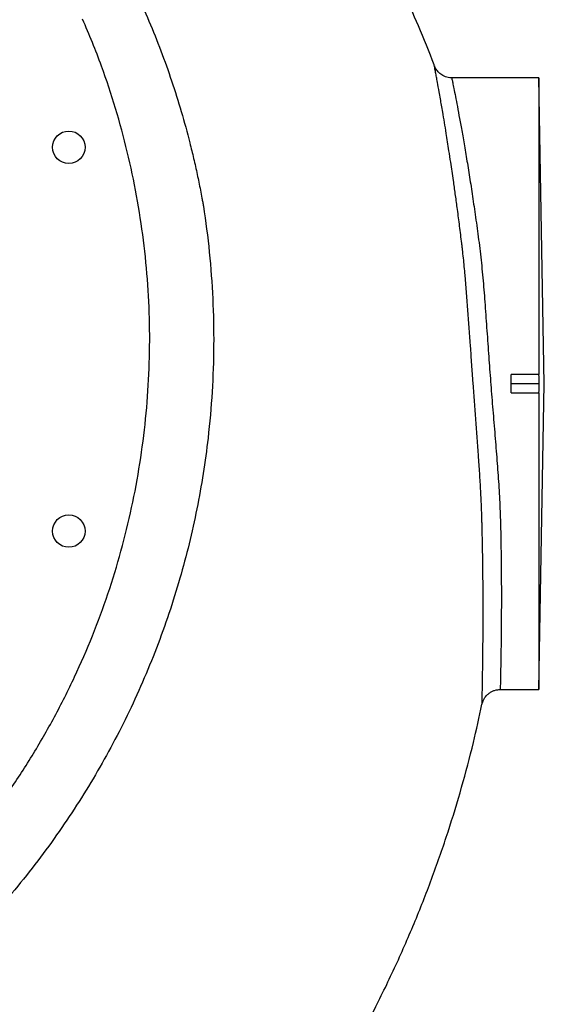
# Model space of a CAD drawing. Header units: millimetres. Extents: x 652 to 2185, y 390 to 2515.
# Tile 9 of 17: x 1902 to 2185, y 906 to 1437. Entities that reach past the tile are written whole.
import ezdxf

# ---------------------------------------------------------------- set-up
doc = ezdxf.new("R2010")
doc.units = ezdxf.units.MM

msp = doc.modelspace()

# ---------------------------------------------------------------- linework, layer by layer
at = {"color": 7, "linetype": 'Continuous', "lineweight": 25}
for p, q in [((2125.23, 1412.04), (2125.23, 1412.03)), ((2181.62, 1405.69), (2134.57, 1405.69)), ((2184.5, 1240.69), (2181.62, 1405.69)), ((2181.62, 1405.69), (2181.62, 1245.61)), ((2181.62, 1245.61), (2166.62, 1245.61)), ((2166.62, 1235.76), (2166.62, 1245.61)), ((2181.71, 1240.69), (2166.62, 1240.69)), ((2181.62, 1075.69), (2184.5, 1240.69)), ((2166.62, 1235.76), (2181.62, 1235.76)), ((2181.62, 1235.76), (2181.62, 1075.69)), ((2160.72, 1075.69), (2181.62, 1075.69))]:
    msp.add_line(p, q, dxfattribs=at)
for centre in [(1927.99, 1368.22), (1927.99, 1161.16)]:
    msp.add_circle(centre, 8.75, dxfattribs=at)
for points, knots in [([(1633.42, 1705.52), (1634.14, 1705.4), (1634.86, 1705.28), (1636.29, 1705.04), (1638.44, 1704.66), (1643.45, 1703.75), (1647.72, 1702.91), (1656.26, 1701.14), (1667.58, 1698.56), (1678.81, 1695.54), (1687.19, 1693.11), (1689.97, 1692.27), (1695.53, 1690.54), (1698.3, 1689.64), (1712.08, 1685.05), (1722.89, 1680.96), (1744.1, 1671.99), (1754.5, 1667.1), (1774.89, 1656.51), (1784.87, 1650.82), (1804.44, 1638.62), (1814.01, 1632.11), (1825.71, 1623.45), (1828.03, 1621.69), (1832.65, 1618.13), (1834.93, 1616.33), (1841.73, 1610.87), (1846.17, 1607.14), (1859.25, 1595.75), (1867.64, 1587.85), (1883.79, 1571.46), (1891.54, 1562.96), (1906.41, 1545.38), (1913.52, 1536.29), (1923.71, 1522.2), (1927.02, 1517.43), (1931.87, 1510.15), (1933.46, 1507.71), (1936.6, 1502.8), (1938.14, 1500.33), (1945.73, 1487.95), (1951.39, 1477.87), (1961.91, 1457.35), (1966.77, 1446.92), (1975.71, 1425.71), (1979.78, 1414.94), (1987.13, 1393.05), (1990.41, 1381.93), (1993.99, 1367.81), (1994.68, 1364.97), (1996.01, 1359.29), (1997.29, 1353.6), (1998.45, 1347.89), (1999.29, 1343.59), (1999.7, 1341.45), (2000.09, 1339.29), (2000.35, 1337.86), (2000.47, 1337.14), (2000.6, 1336.42)], [0, 0, 0, 0, 0.003906, 0.003906, 0.007812, 0.015625, 0.03125, 0.03125, 0.0625, 0.09375, 0.09375, 0.109375, 0.109375, 0.125, 0.125, 0.1875, 0.1875, 0.25, 0.25, 0.3125, 0.3125, 0.375, 0.375, 0.390625, 0.390625, 0.40625, 0.40625, 0.4375, 0.4375, 0.5, 0.5, 0.5625, 0.5625, 0.625, 0.625, 0.65625, 0.65625, 0.671875, 0.671875, 0.6875, 0.6875, 0.75, 0.75, 0.8125, 0.8125, 0.875, 0.875, 0.9375, 0.9375, 0.953125, 0.953125, 0.96875, 0.984375, 0.984375, 0.992188, 0.996094, 0.996094, 1, 1, 1, 1]), ([(2125.24, 1412.04), (2125.16, 1412.25), (2122.54, 1419.58), (2116.94, 1433.07), (2108.37, 1452.62), (2099.23, 1471.49), (2089.24, 1490.5), (2078.27, 1509.51), (2067.15, 1527.35), (2059.33, 1538.59), (2055.76, 1543.72)], [0, 0, 0, 0, 0.004585, 0.156447, 0.293218, 0.433654, 0.577686, 0.724732, 0.874578, 1, 1, 1, 1]), ([(1576.62, 836.29), (1582.29, 836.76), (1595.99, 837.9), (1617.54, 841.25), (1641.18, 846.12), (1664.51, 852.39), (1687.48, 859.97), (1710.03, 868.84), (1732.05, 878.93), (1753.44, 890.23), (1774.13, 902.69), (1794.06, 916.32), (1813.23, 931.08), (1831.57, 946.9), (1849.01, 963.72), (1865.45, 981.45), (1880.85, 1000.06), (1895.15, 1019.52), (1908.35, 1039.79), (1920.42, 1060.79), (1931.31, 1082.43), (1940.95, 1104.61), (1949.32, 1127.27), (1956.37, 1150.36), (1962.12, 1173.85), (1966.55, 1197.67), (1969.66, 1221.69), (1971.43, 1245.81), (1971.83, 1269.95), (1970.83, 1294.08), (1968.48, 1318.15), (1964.78, 1342.1), (1959.76, 1365.79), (1953.45, 1389.14), (1946.91, 1408.75), (1940.81, 1424.78), (1937.23, 1433.16), (1935.43, 1437.35)], [0, 0, 0, 0, 0.020852, 0.050422, 0.079898, 0.10938, 0.138954, 0.168576, 0.198197, 0.227771, 0.257253, 0.286731, 0.316301, 0.34592, 0.375538, 0.405109, 0.434586, 0.464066, 0.493637, 0.523257, 0.552876, 0.582448, 0.611927, 0.641402, 0.670969, 0.700584, 0.7302, 0.759767, 0.789242, 0.818721, 0.848293, 0.877912, 0.907531, 0.937102, 0.966581, 0.98329, 1, 1, 1, 1]), ([(2134.57, 1405.71), (2134.49, 1405.7), (2133.86, 1405.65), (2132.71, 1405.83), (2131.19, 1406.23), (2129.83, 1406.84), (2128.65, 1407.59), (2127.63, 1408.44), (2126.8, 1409.35), (2126.14, 1410.27), (2125.64, 1411.15), (2125.36, 1411.74), (2125.26, 1412.03), (2125.25, 1412.05)], [0, 0, 0, 0, 0.019747, 0.157623, 0.288145, 0.411898, 0.529017, 0.639307, 0.742259, 0.837034, 0.922406, 0.996691, 1, 1, 1, 1]), ([(2150.92, 1164.33), (2150.92, 1164.38), (2150.91, 1164.43), (2150.91, 1164.52), (2150.91, 1164.66), (2150.9, 1164.99), (2150.89, 1165.66), (2150.86, 1166.99), (2150.82, 1168.13), (2150.76, 1170.43), (2150.7, 1171.96), (2150.52, 1176.59), (2150.37, 1179.7), (2150.03, 1185.98), (2149.84, 1189.15), (2149.53, 1193.95), (2149.43, 1195.55), (2149.21, 1198.77), (2149.09, 1200.39), (2148.52, 1208.5), (2148.04, 1215.01), (2147.07, 1228.06), (2146.58, 1234.61), (2145.87, 1244.47), (2145.63, 1247.76), (2145.28, 1252.7), (2145.16, 1254.35), (2144.93, 1257.65), (2144.82, 1259.3), (2144.24, 1267.52), (2143.79, 1273.99), (2142.84, 1286.76), (2142.35, 1293.06), (2141.5, 1302.35), (2141.21, 1305.43), (2140.72, 1310), (2140.55, 1311.52), (2140.29, 1313.78), (2140.15, 1314.91), (2139.99, 1316.23), (2139.91, 1316.89), (2139.87, 1317.21), (2139.85, 1317.36), (2139.84, 1317.45), (2139.83, 1317.5), (2139.82, 1317.54)], [0, 0, 0, 0, 0.000977, 0.000977, 0.001953, 0.003906, 0.007812, 0.015625, 0.03125, 0.03125, 0.0625, 0.0625, 0.125, 0.125, 0.1875, 0.1875, 0.21875, 0.21875, 0.25, 0.25, 0.375, 0.375, 0.5, 0.5, 0.5625, 0.5625, 0.59375, 0.59375, 0.625, 0.625, 0.75, 0.75, 0.875, 0.875, 0.9375, 0.9375, 0.96875, 0.96875, 0.984375, 0.992187, 0.996094, 0.998047, 0.999023, 0.999023, 1, 1, 1, 1]), ([(2150.93, 1067.74), (2150.93, 1067.74), (2150.94, 1068.31), (2150.99, 1070.52), (2151.02, 1072.17), (2151.08, 1074.92), (2151.09, 1075.51), (2151.11, 1076.75), (2151.12, 1077.4), (2151.16, 1079.46), (2151.19, 1080.96), (2151.26, 1085.82), (2151.32, 1089.55), (2151.39, 1095.88), (2151.41, 1098.11), (2151.44, 1101.64), (2151.45, 1102.85), (2151.46, 1105.33), (2151.47, 1106.6), (2151.5, 1113.05), (2151.51, 1118.59), (2151.48, 1130.42), (2151.43, 1136.7), (2151.31, 1145.04), (2151.29, 1146.73), (2151.23, 1150.16), (2151.2, 1151.89), (2151.13, 1155.38), (2151.09, 1157.15), (2151.03, 1159.82), (2151, 1161.17), (2150.96, 1162.74), (2150.94, 1163.54), (2150.93, 1163.88), (2150.92, 1164.1), (2150.92, 1164.22), (2150.92, 1164.33)], [0, 0, 0, 0, 0.125, 0.125, 0.25, 0.25, 0.28125, 0.28125, 0.3125, 0.3125, 0.375, 0.375, 0.5, 0.5, 0.5625, 0.5625, 0.59375, 0.59375, 0.625, 0.625, 0.75, 0.75, 0.875, 0.875, 0.90625, 0.90625, 0.9375, 0.9375, 0.96875, 0.96875, 0.984375, 0.992188, 0.996094, 0.998047, 0.998047, 1, 1, 1, 1]), ([(2150.93, 1067.74), (2150.94, 1067.78), (2151.02, 1068.21), (2151.28, 1069.07), (2151.84, 1070.38), (2152.63, 1071.64), (2153.64, 1072.8), (2154.8, 1073.8), (2156.18, 1074.65), (2157.71, 1075.27), (2159.24, 1075.64), (2160.26, 1075.66), (2160.72, 1075.67)], [0, 0, 0, 0, 0.008073, 0.096508, 0.197136, 0.319688, 0.422481, 0.536519, 0.655142, 0.776468, 0.899272, 1, 1, 1, 1]), ([(1905.39, 678.12), (1910.37, 681.93), (1922.49, 691.24), (1941.06, 707.1), (1960.52, 724.95), (1978.75, 743.11), (1995.82, 761.42), (2012.33, 780.53), (2028.16, 800.36), (2043.08, 820.58), (2056.99, 841), (2069.87, 861.49), (2081.85, 882.17), (2093.43, 903.93), (2104.51, 926.8), (2114.97, 950.75), (2124.36, 974.78), (2132.71, 998.84), (2140.01, 1022.9), (2146.13, 1045.84), (2149.38, 1060.85), (2150.88, 1067.77)], [0, 0, 0, 0, 0.0399864, 0.0974828, 0.1556651, 0.2083594, 0.2615629, 0.3152512, 0.3694015, 0.4233259, 0.4755038, 0.526922, 0.5776939, 0.6278578, 0.684144, 0.739687, 0.7945068, 0.8486273, 0.9020716, 0.9548609, 1, 1, 1, 1])]:
    msp.add_open_spline(points, degree=3, knots=knots, dxfattribs=at)
at = {"color": 1, "linetype": 'Continuous', "lineweight": 25}
for points, knots in [([(2139.82, 1317.54), (2139.82, 1317.54), (2139.45, 1320.67), (2138.68, 1326.84), (2137.57, 1335.35), (2136.5, 1343.15), (2135.34, 1351.38), (2134.19, 1359.15), (2132.89, 1367.68), (2131.74, 1374.9), (2130.62, 1381.73), (2129.55, 1388.1), (2128.6, 1393.56), (2127.65, 1398.9), (2126.93, 1402.87), (2126.32, 1406.22), (2125.81, 1408.95), (2125.47, 1410.76), (2125.29, 1411.73), (2125.21, 1412.16), (2125.23, 1412.07), (2125.23, 1412.04)], [0, 0, 0, 0, 0, 0.055251, 0.110708, 0.158408, 0.20624, 0.276392, 0.323583, 0.399243, 0.452405, 0.505749, 0.584152, 0.63118, 0.706582, 0.759577, 0.812757, 0.890932, 0.933367, 0.975898, 1, 1, 1, 1]), ([(2134.57, 1405.66), (2134.57, 1405.67), (2134.55, 1405.76), (2134.62, 1405.41), (2134.81, 1404.47), (2135.21, 1402.45), (2135.88, 1399.07), (2136.77, 1394.51), (2137.85, 1388.83), (2139.09, 1382.13), (2140.47, 1374.43), (2141.98, 1365.7), (2143.56, 1356.08), (2145.18, 1345.79), (2146.8, 1334.81), (2148.48, 1323.06), (2150.09, 1310.7), (2151.37, 1297.92), (2152.43, 1284.69), (2153.41, 1271.02), (2154.37, 1257.21), (2155.39, 1243.5), (2156.46, 1229.87), (2157.59, 1216.2), (2158.71, 1202.64), (2159.72, 1189.41), (2160.51, 1176.45), (2160.93, 1163.81), (2161.13, 1151.71), (2161.28, 1140.36), (2161.34, 1129.7), (2161.33, 1119.74), (2161.28, 1110.65), (2161.2, 1102.58), (2161.11, 1095.46), (2161.01, 1089.31), (2160.91, 1084.31), (2160.83, 1080.48), (2160.77, 1077.75), (2160.72, 1076.02), (2160.72, 1075.8), (2160.72, 1075.69)], [0, 0, 0, 0, 0.001869, 0.02003, 0.03819, 0.064735, 0.091279, 0.118625, 0.145971, 0.172668, 0.199364, 0.226847, 0.254329, 0.280759, 0.30719, 0.334368, 0.361546, 0.388086, 0.414627, 0.441947, 0.469266, 0.495321, 0.521375, 0.548158, 0.57494, 0.60131, 0.627679, 0.654845, 0.682013, 0.708416, 0.734819, 0.761993, 0.789166, 0.815565, 0.841964, 0.86913, 0.896296, 0.921874, 0.947453, 0.973726, 1, 1, 1, 1]), ([(2000.6, 1336.42), (2000.6, 1336.42), (2001.89, 1328.17), (2004.02, 1311.57), (2005.86, 1286.52), (2006.37, 1261.39), (2005.52, 1236.29), (2003.49, 1213.21), (2000.61, 1192.17), (1997.21, 1173.16), (1993.01, 1154.31), (1987.99, 1135.47), (1982.12, 1116.68), (1975.39, 1097.98), (1967.86, 1079.58), (1959.64, 1061.7), (1950.75, 1044.34), (1941.24, 1027.53), (1931.04, 1011.12), (1920.06, 995.01), (1908.3, 979.22), (1895.75, 963.8), (1882.55, 948.93), (1868.87, 934.77), (1854.73, 921.34), (1840.19, 908.63), (1825.13, 896.52), (1809.44, 884.95), (1793.11, 873.94), (1776.17, 863.54), (1758.8, 853.87), (1740.38, 844.63), (1720.88, 835.93), (1700.29, 827.89), (1679.34, 820.84), (1658.98, 815.04), (1639.29, 810.38), (1620.32, 806.7), (1601.21, 803.88), (1586.63, 802.15), (1578.41, 801.65), (1576.62, 801.54)], [0, 0, 0, 0, 0, 0.032691, 0.065453, 0.09824, 0.131002, 0.163693, 0.188865, 0.214058, 0.239252, 0.264424, 0.290327, 0.316254, 0.342181, 0.368085, 0.393262, 0.418461, 0.44366, 0.468838, 0.494747, 0.52068, 0.546612, 0.572521, 0.597699, 0.622898, 0.648098, 0.673276, 0.699183, 0.725114, 0.751045, 0.776953, 0.80575, 0.834579, 0.863409, 0.892206, 0.917385, 0.942587, 0.967788, 0.992968, 1, 1, 1, 1])]:
    msp.add_open_spline(points, degree=3, knots=knots, dxfattribs=at)
at = {"color": 7, "linetype": 'Continuous', "lineweight": 25}
for points in [[(2181.71, 1240.69), (2181.68, 1242.33), (2181.65, 1243.97), (2181.62, 1245.61)], [(2181.62, 1235.76), (2181.65, 1237.4), (2181.68, 1239.05), (2181.71, 1240.69)]]:
    msp.add_open_spline(points, degree=3, dxfattribs=at)

doc.saveas('drawing.dxf')
